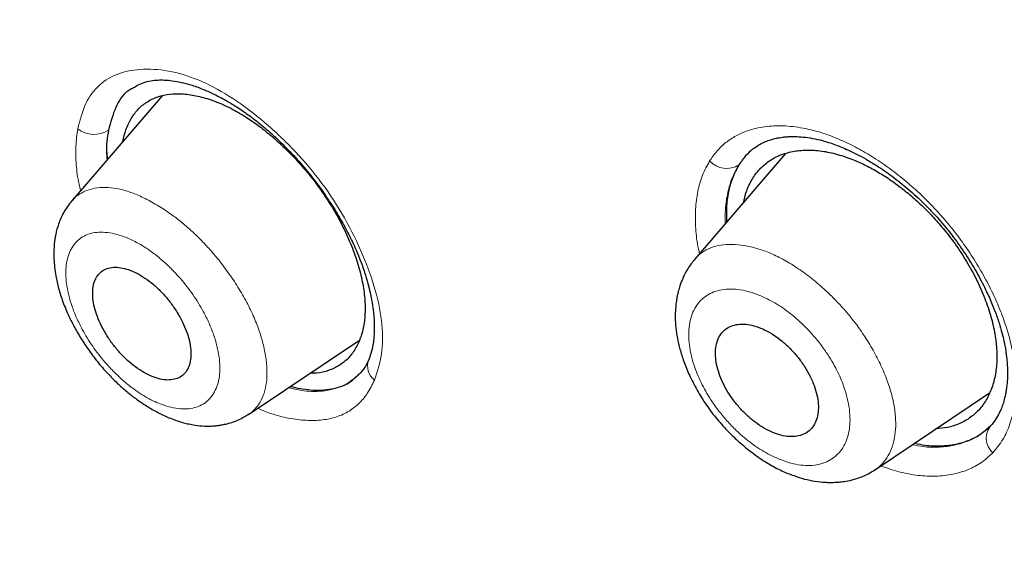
# Model space of a CAD drawing. Header units: millimetres. Extents: x 8 to 846, y 12 to 2113.
# Tile 179 of 256: x 709.7 to 723.18, y 715.25 to 722.58. Entities that reach past the tile are written whole.
import ezdxf

# ---------------------------------------------------------------- set-up
doc = ezdxf.new("R2010")
doc.units = ezdxf.units.MM

msp = doc.modelspace()

# ---------------------------------------------------------------- linework, layer by layer
at = {"color": 7, "linetype": 'Continuous', "lineweight": 30}
for p, q in [((711.646, 721.541), (710.412, 720.11)), ((720.186, 720.751), (718.937, 719.302)), ((710.41, 720.103), (710.413, 720.109)), ((718.939, 719.3), (718.943, 719.306)), ((712.831, 717.18), (714.348, 718.199)), ((721.415, 716.426), (722.977, 717.475)), ((712.835, 717.186), (712.829, 717.183)), ((722.969, 716.997), (722.927, 716.964))]:
    msp.add_line(p, q, dxfattribs=at)
at = {"color": 8, "linetype": 'Continuous', "lineweight": 0}
for centre, radius, start, end in [((710.714, 721.372), 0.359, 231.5297, 303.4068), ((719.377, 720.861), 0.313, 222.2778, 302.9619), ((714.709, 717.844), 0.248, 160.1486, 231.5074), ((723.199, 716.855), 0.266, 137.0852, 228.5065)]:
    msp.add_arc(centre, radius, start, end, dxfattribs=at)
at = {"color": 7, "linetype": 'Continuous', "lineweight": 30}
for points, knots in [([(767.721, 673.325), (767.761, 673.361), (767.837, 673.429), (767.938, 673.522), (768.021, 673.601), (768.09, 673.668), (768.151, 673.728), (768.207, 673.785), (768.263, 673.842), (768.32, 673.901), (768.378, 673.963), (768.43, 674.019), (768.479, 674.072), (768.53, 674.13), (768.591, 674.199), (768.656, 674.274), (768.722, 674.352), (768.784, 674.427), (768.842, 674.498), (768.89, 674.558), (768.93, 674.609), (768.968, 674.657), (769.011, 674.714), (769.06, 674.779), (769.111, 674.848), (769.158, 674.912), (769.197, 674.966), (769.232, 675.015), (769.266, 675.065), (769.304, 675.119), (769.351, 675.188), (769.403, 675.266), (769.456, 675.347), (769.503, 675.419), (769.547, 675.49), (769.597, 675.57), (769.649, 675.655), (769.697, 675.736), (769.738, 675.805), (769.773, 675.867), (769.808, 675.929), (769.847, 675.997), (769.889, 676.074), (769.932, 676.154), (769.972, 676.229), (770.008, 676.298), (770.044, 676.368), (770.085, 676.45), (770.131, 676.543), (770.178, 676.638), (770.219, 676.726), (770.255, 676.803), (770.29, 676.88), (770.328, 676.964), (770.368, 677.055), (770.407, 677.146), (770.443, 677.231), (770.489, 677.344), (770.549, 677.493), (770.61, 677.651), (770.659, 677.784), (770.697, 677.89), (770.737, 678.004), (770.782, 678.133), (770.828, 678.273), (770.871, 678.41), (770.91, 678.534), (770.943, 678.643), (770.973, 678.749), (771.005, 678.86), (771.038, 678.979), (771.07, 679.097), (771.098, 679.207), (771.124, 679.31), (771.149, 679.41), (771.188, 679.573), (771.237, 679.792), (771.294, 680.062), (771.344, 680.322), (771.391, 680.589), (771.432, 680.841), (771.467, 681.074), (771.495, 681.284), (771.524, 681.507), (771.55, 681.739), (771.573, 681.968), (771.593, 682.191), (771.61, 682.4), (771.624, 682.598), (771.635, 682.775), (771.644, 682.941), (771.651, 683.095), (771.657, 683.247), (771.662, 683.409), (771.667, 683.611), (771.671, 683.853), (771.673, 684.127), (771.671, 684.403), (771.666, 684.675), (771.66, 684.914), (771.652, 685.122), (771.645, 685.29), (771.637, 685.445), (771.629, 685.583), (771.622, 685.712), (771.614, 685.834), (771.605, 685.956), (771.597, 686.079), (771.586, 686.212), (771.574, 686.36), (771.559, 686.526), (771.542, 686.707), (771.521, 686.917), (771.497, 687.143), (771.47, 687.378), (771.442, 687.604), (771.416, 687.804), (771.392, 687.978), (771.371, 688.125), (771.349, 688.273), (771.327, 688.421), (771.304, 688.569), (771.28, 688.713), (771.258, 688.847), (771.238, 688.966), (771.22, 689.07), (771.202, 689.173), (771.182, 689.286), (771.158, 689.418), (771.13, 689.567), (771.088, 689.788), (771.03, 690.081), (770.954, 690.449), (770.887, 690.751), (770.837, 690.972), (770.808, 691.098), (770.783, 691.205), (770.763, 691.291), (770.747, 691.359), (770.732, 691.419), (770.717, 691.484), (770.696, 691.568), (770.67, 691.674), (770.639, 691.8), (770.604, 691.939), (770.552, 692.142), (770.485, 692.396), (770.415, 692.657), (770.358, 692.862), (770.316, 693.012), (770.278, 693.146), (770.245, 693.262), (770.217, 693.359), (770.188, 693.457), (770.155, 693.57), (770.113, 693.712), (770.062, 693.88), (770.003, 694.074), (769.912, 694.366), (769.79, 694.75), (769.661, 695.141), (769.555, 695.456), (769.473, 695.695), (769.39, 695.935), (769.305, 696.174), (769.228, 696.389), (769.162, 696.571), (769.11, 696.715), (769.066, 696.835), (769.03, 696.932), (768.998, 697.017), (768.965, 697.105), (768.924, 697.215), (768.873, 697.349), (768.814, 697.504), (768.748, 697.677), (768.671, 697.876), (768.582, 698.103), (768.48, 698.361), (768.368, 698.64), (768.245, 698.94), (768.113, 699.261), (767.947, 699.657), (767.751, 700.116), (767.528, 700.627), (767.303, 701.134), (767.076, 701.636), (766.847, 702.13), (766.624, 702.606), (766.404, 703.066), (766.182, 703.525), (765.95, 703.997), (765.702, 704.494), (765.437, 705.017), (765.155, 705.565), (764.901, 706.052), (764.679, 706.469), (764.496, 706.812), (764.31, 707.157), (764.127, 707.492), (763.955, 707.804), (763.799, 708.087), (763.664, 708.328), (763.55, 708.531), (763.456, 708.698), (763.373, 708.844), (763.302, 708.97), (763.243, 709.073), (763.199, 709.15), (763.169, 709.202), (763.148, 709.24), (763.126, 709.278), (763.1, 709.323), (763.059, 709.394), (763, 709.498), (762.917, 709.641), (762.819, 709.81), (762.705, 710.006), (762.569, 710.238), (762.409, 710.51), (762.224, 710.824), (762.016, 711.171), (761.787, 711.552), (761.535, 711.966), (761.26, 712.415), (760.96, 712.897), (760.645, 713.4), (760.315, 713.921), (759.97, 714.457), (759.61, 715.012), (759.241, 715.574), (758.869, 716.134), (758.494, 716.692), (758.013, 717.399), (757.423, 718.253), (756.719, 719.251), (755.993, 720.262), (755.244, 721.283), (754.472, 722.315), (753.696, 723.332), (752.917, 724.334), (752.065, 725.409), (751.139, 726.553), (750.139, 727.762), (749.138, 728.944), (748.138, 730.099), (747.146, 731.221), (746.165, 732.309), (745.194, 733.363), (744.229, 734.391), (743.227, 735.438), (742.187, 736.505), (741.106, 737.59), (740.03, 738.648), (738.96, 739.679), (737.903, 740.678), (736.86, 741.644), (735.831, 742.578), (734.812, 743.486), (733.796, 744.374), (732.783, 745.242), (731.776, 746.089), (730.781, 746.909), (729.799, 747.704), (728.824, 748.477), (727.845, 749.239), (726.877, 749.977), (725.917, 750.695), (724.965, 751.392), (724.218, 751.928), (723.678, 752.31), (723.35, 752.541), (723.019, 752.771), (722.688, 753), (722.355, 753.229), (722.026, 753.453), (721.725, 753.657), (721.461, 753.834), (721.238, 753.982), (721.043, 754.112), (720.876, 754.223), (720.736, 754.315), (720.624, 754.389), (720.539, 754.444), (720.473, 754.487), (720.406, 754.531), (720.317, 754.589), (720.199, 754.665), (720.057, 754.758), (719.874, 754.876), (719.646, 755.022), (719.369, 755.199), (719.062, 755.393), (718.726, 755.604), (718.362, 755.83), (717.968, 756.073), (717.556, 756.324), (717.102, 756.597), (716.626, 756.879), (716.134, 757.167), (715.66, 757.439), (715.205, 757.697), (714.772, 757.94), (714.37, 758.161), (714, 758.363), (713.677, 758.537), (713.399, 758.685), (713.158, 758.812), (712.928, 758.933), (712.699, 759.051), (712.468, 759.171), (712.123, 759.346), (711.66, 759.579), (711.227, 759.792), (710.931, 759.935), (710.785, 760.005), (710.653, 760.068), (710.542, 760.121), (710.452, 760.164), (710.384, 760.196), (710.326, 760.223), (710.264, 760.252), (710.18, 760.292), (710.069, 760.344), (709.93, 760.408), (709.765, 760.484), (709.577, 760.57), (709.374, 760.661), (709.168, 760.754), (708.75, 760.939), (708.13, 761.207), (707.32, 761.543), (706.572, 761.839), (705.88, 762.101), (705.397, 762.277), (705.077, 762.39), (704.925, 762.443), (704.789, 762.49), (704.673, 762.53), (704.576, 762.562), (704.508, 762.585), (704.461, 762.601), (704.425, 762.613), (704.377, 762.629), (704.311, 762.651), (704.228, 762.678), (704.132, 762.71), (703.969, 762.763), (703.754, 762.832), (703.502, 762.91), (703.278, 762.979), (703.079, 763.039), (702.897, 763.092), (702.74, 763.138), (702.609, 763.175), (702.503, 763.205), (702.418, 763.229), (702.355, 763.247), (702.304, 763.261), (702.25, 763.276), (702.177, 763.295), (702.084, 763.32), (701.942, 763.358), (701.764, 763.405), (701.561, 763.457), (701.378, 763.503), (701.211, 763.543), (701.057, 763.58), (700.912, 763.614), (700.767, 763.647), (700.612, 763.682), (700.438, 763.721), (700.228, 763.765), (699.994, 763.813), (699.747, 763.862), (699.516, 763.906), (699.302, 763.944), (699.106, 763.978), (698.924, 764.008), (698.744, 764.037), (698.555, 764.066), (698.352, 764.096), (698.13, 764.126), (697.892, 764.157), (697.64, 764.187), (697.39, 764.214), (697.148, 764.237), (696.922, 764.257), (696.712, 764.274), (696.515, 764.288), (696.324, 764.299), (696.128, 764.31), (695.943, 764.318), (695.772, 764.324), (695.619, 764.328), (695.465, 764.331), (695.317, 764.333), (695.184, 764.334), (695.073, 764.334), (694.97, 764.333), (694.857, 764.332), (694.718, 764.33), (694.563, 764.326), (694.404, 764.321), (694.252, 764.315), (694.096, 764.307), (693.937, 764.298), (693.778, 764.287), (693.629, 764.276), (693.493, 764.264), (693.366, 764.253), (693.247, 764.241), (693.128, 764.228), (693.005, 764.214), (692.873, 764.198), (692.734, 764.18), (692.601, 764.161), (692.483, 764.144), (692.373, 764.127), (692.259, 764.108), (692.124, 764.085), (691.977, 764.059), (691.824, 764.03), (691.67, 763.999), (691.527, 763.968), (691.395, 763.939), (691.284, 763.913), (691.183, 763.889), (691.098, 763.868), (691.016, 763.847), (690.922, 763.822), (690.809, 763.792), (690.687, 763.758), (690.566, 763.723), (690.45, 763.688), (690.334, 763.653), (690.2, 763.61), (690.046, 763.559), (689.873, 763.498), (689.694, 763.433), (689.513, 763.364), (689.333, 763.292), (689.144, 763.213), (688.959, 763.132), (688.771, 763.045), (688.586, 762.956), (688.429, 762.877), (688.305, 762.813), (688.221, 762.768), (688.138, 762.723), (688.049, 762.674), (687.95, 762.618), (687.849, 762.559), (687.756, 762.504), (687.671, 762.452), (687.585, 762.399), (687.493, 762.341), (687.397, 762.28), (687.304, 762.218), (687.214, 762.158), (687.133, 762.102), (687.056, 762.048), (686.981, 761.994), (686.898, 761.934), (686.81, 761.869), (686.723, 761.804), (686.643, 761.741), (686.569, 761.683), (686.501, 761.629), (686.431, 761.572), (686.352, 761.507), (686.255, 761.425), (686.14, 761.326), (686.058, 761.252), (686.014, 761.212)], [0, 0, 0, 0, 0.001901, 0.00355, 0.004948, 0.006151, 0.007223, 0.008164, 0.009042, 0.010057, 0.011166, 0.012109, 0.012845, 0.013783, 0.014904, 0.016169, 0.017404, 0.018587, 0.019696, 0.020713, 0.021338, 0.022061, 0.02292, 0.023914, 0.025006, 0.025976, 0.026751, 0.027417, 0.028132, 0.028919, 0.029779, 0.031122, 0.032288, 0.03325, 0.034166, 0.035283, 0.036599, 0.037692, 0.038636, 0.039432, 0.040215, 0.041146, 0.042205, 0.043331, 0.044325, 0.045174, 0.046061, 0.04711, 0.048363, 0.049683, 0.050808, 0.05173, 0.052651, 0.053721, 0.054926, 0.056082, 0.057133, 0.05808, 0.060279, 0.062627, 0.063844, 0.065071, 0.066425, 0.067952, 0.069654, 0.071339, 0.072743, 0.073985, 0.075112, 0.076389, 0.077803, 0.079158, 0.080388, 0.081509, 0.082617, 0.083732, 0.086923, 0.08986, 0.092546, 0.095304, 0.0984, 0.100501, 0.102575, 0.104913, 0.107397, 0.109701, 0.111872, 0.114129, 0.115974, 0.117764, 0.119391, 0.120855, 0.122289, 0.123863, 0.125568, 0.128129, 0.130821, 0.133449, 0.13597, 0.138499, 0.140169, 0.141767, 0.143191, 0.144441, 0.145569, 0.146745, 0.147804, 0.148909, 0.150096, 0.151436, 0.152931, 0.154582, 0.156329, 0.158574, 0.160614, 0.162583, 0.164582, 0.165869, 0.167166, 0.168459, 0.169745, 0.171026, 0.172301, 0.173488, 0.174498, 0.175365, 0.176178, 0.177148, 0.178277, 0.179567, 0.180974, 0.183917, 0.187026, 0.190299, 0.191514, 0.192564, 0.193449, 0.194168, 0.194722, 0.195143, 0.195652, 0.196345, 0.19722, 0.198278, 0.199478, 0.200657, 0.203287, 0.205707, 0.207049, 0.208289, 0.209376, 0.210308, 0.211086, 0.211744, 0.212676, 0.213817, 0.215167, 0.216725, 0.218492, 0.222195, 0.225894, 0.227775, 0.229655, 0.231534, 0.233411, 0.235265, 0.236557, 0.237668, 0.238599, 0.239349, 0.239919, 0.240568, 0.241406, 0.242465, 0.243675, 0.245002, 0.246447, 0.248262, 0.250233, 0.252362, 0.254647, 0.257089, 0.259658, 0.263623, 0.267454, 0.271149, 0.27496, 0.278616, 0.282118, 0.285466, 0.28874, 0.292173, 0.295779, 0.299559, 0.303512, 0.307639, 0.310031, 0.312477, 0.314979, 0.317408, 0.319625, 0.321629, 0.323421, 0.324749, 0.32593, 0.326964, 0.327851, 0.328591, 0.329147, 0.329481, 0.329693, 0.329952, 0.33027, 0.330646, 0.331464, 0.332469, 0.33366, 0.335037, 0.336601, 0.338567, 0.340766, 0.343197, 0.34586, 0.348756, 0.351884, 0.355244, 0.358836, 0.362368, 0.366099, 0.369995, 0.373892, 0.377768, 0.381621, 0.385454, 0.392424, 0.399322, 0.406147, 0.41338, 0.42053, 0.427596, 0.43458, 0.44148, 0.450142, 0.45867, 0.467063, 0.475322, 0.483446, 0.491292, 0.499008, 0.506594, 0.514048, 0.522413, 0.530671, 0.538824, 0.546873, 0.554817, 0.562517, 0.570116, 0.577616, 0.585015, 0.592462, 0.599805, 0.607042, 0.614175, 0.621205, 0.628279, 0.635474, 0.642283, 0.649197, 0.656215, 0.658602, 0.661002, 0.663413, 0.665836, 0.668271, 0.670718, 0.673062, 0.674898, 0.676533, 0.677966, 0.679197, 0.680226, 0.681054, 0.68168, 0.682108, 0.68251, 0.683163, 0.684057, 0.685115, 0.686317, 0.688112, 0.690157, 0.692451, 0.694919, 0.697624, 0.700564, 0.70372, 0.706834, 0.710735, 0.714435, 0.717934, 0.721459, 0.724752, 0.727813, 0.730642, 0.733239, 0.735227, 0.737053, 0.73879, 0.740554, 0.742346, 0.744167, 0.748572, 0.753136, 0.754341, 0.755534, 0.75658, 0.757457, 0.758167, 0.7587, 0.759076, 0.759528, 0.760185, 0.761068, 0.762164, 0.763475, 0.765, 0.766658, 0.76831, 0.769952, 0.776689, 0.783259, 0.789698, 0.795072, 0.800417, 0.801811, 0.803117, 0.804261, 0.805243, 0.806062, 0.806719, 0.806976, 0.807242, 0.807647, 0.808201, 0.808903, 0.809753, 0.810663, 0.813052, 0.815278, 0.817126, 0.818844, 0.82043, 0.821839, 0.822935, 0.823856, 0.824604, 0.825177, 0.825489, 0.825954, 0.826592, 0.827404, 0.828388, 0.830332, 0.832123, 0.833751, 0.835217, 0.836578, 0.837863, 0.839098, 0.840478, 0.842042, 0.843793, 0.846163, 0.848415, 0.850548, 0.852507, 0.854314, 0.855965, 0.857558, 0.859318, 0.861239, 0.863257, 0.865582, 0.867972, 0.8704, 0.872751, 0.874907, 0.876937, 0.878842, 0.880635, 0.882509, 0.884607, 0.886069, 0.887582, 0.889145, 0.890676, 0.892009, 0.893136, 0.894006, 0.895127, 0.896543, 0.898214, 0.899854, 0.901402, 0.902853, 0.904674, 0.906296, 0.907806, 0.909298, 0.91055, 0.911793, 0.913044, 0.914307, 0.915689, 0.91724, 0.91873, 0.919979, 0.921037, 0.922251, 0.923671, 0.925431, 0.927044, 0.928662, 0.930501, 0.931771, 0.933066, 0.934196, 0.93515, 0.935928, 0.936977, 0.938296, 0.939766, 0.941132, 0.942443, 0.943745, 0.945135, 0.947092, 0.949109, 0.951216, 0.953397, 0.955575, 0.957685, 0.96025, 0.962338, 0.964645, 0.967129, 0.968272, 0.969331, 0.970343, 0.971467, 0.972774, 0.974172, 0.9754, 0.976447, 0.977565, 0.978817, 0.980144, 0.981415, 0.982629, 0.983805, 0.984788, 0.9858, 0.986958, 0.988266, 0.989553, 0.990627, 0.991597, 0.992567, 0.993619, 0.994817, 0.996278, 0.998006, 1, 1, 1, 1]), ([(672.774, 730.498), (672.697, 730.844), (672.516, 731.651), (672.295, 732.877), (672.104, 734.183), (671.969, 735.451), (671.892, 736.658), (671.868, 737.802), (671.894, 738.883), (671.97, 739.925), (672.096, 740.928), (672.275, 741.905), (672.509, 742.853), (672.802, 743.766), (673.15, 744.629), (673.553, 745.441), (674.011, 746.202), (674.513, 746.897), (675.053, 747.526), (675.629, 748.092), (676.25, 748.607), (676.917, 749.07), (677.639, 749.488), (678.42, 749.857), (679.261, 750.172), (680.148, 750.428), (681.083, 750.624), (682.065, 750.761), (683.07, 750.836), (684.092, 750.853), (685.128, 750.815), (686.198, 750.723), (687.302, 750.577), (688.458, 750.373), (689.666, 750.107), (690.926, 749.777), (692.221, 749.386), (693.549, 748.935), (694.909, 748.423), (696.268, 747.866), (697.62, 747.268), (698.959, 746.634), (700.313, 745.952), (701.681, 745.223), (703.094, 744.428), (704.55, 743.567), (706.048, 742.636), (707.557, 741.654), (709.076, 740.622), (710.603, 739.542), (712.103, 738.438), (713.573, 737.317), (715.009, 736.185), (716.44, 735.019), (717.865, 733.819), (719.319, 732.556), (720.799, 731.229), (722.301, 729.839), (723.789, 728.417), (725.264, 726.963), (726.726, 725.479), (728.143, 723.996), (729.513, 722.52), (730.832, 721.058), (732.128, 719.581), (733.399, 718.09), (734.674, 716.55), (735.949, 714.963), (737.221, 713.33), (738.459, 711.688), (739.664, 710.037), (740.838, 708.375), (741.956, 706.739), (743.017, 705.132), (744.019, 703.561), (744.982, 701.996), (745.907, 700.435), (746.811, 698.851), (747.689, 697.245), (748.536, 695.622), (749.337, 694.012), (750.091, 692.415), (750.799, 690.828), (751.447, 689.286), (752.037, 687.791), (752.568, 686.349), (753.05, 684.933), (753.487, 683.54), (753.738, 682.633), (753.863, 682.18)], [0, 0, 0, 0, 0.008873, 0.020679, 0.032492, 0.044329, 0.056196, 0.067367, 0.078527, 0.089693, 0.100878, 0.112097, 0.123866, 0.135632, 0.147411, 0.15922, 0.171075, 0.182968, 0.194159, 0.205335, 0.21651, 0.227697, 0.238908, 0.250662, 0.262423, 0.274204, 0.286022, 0.297892, 0.309776, 0.320948, 0.332108, 0.343269, 0.354442, 0.365641, 0.37739, 0.389157, 0.400957, 0.412804, 0.424713, 0.436642, 0.447833, 0.458988, 0.470119, 0.481238, 0.492359, 0.504221, 0.516068, 0.527916, 0.539778, 0.551671, 0.563569, 0.574734, 0.585862, 0.596964, 0.608054, 0.619142, 0.631031, 0.642892, 0.654742, 0.666596, 0.678467, 0.690375, 0.701567, 0.712717, 0.723838, 0.734943, 0.746043, 0.757899, 0.769729, 0.78155, 0.793378, 0.805228, 0.817142, 0.828356, 0.839535, 0.850691, 0.86184, 0.872996, 0.884798, 0.896581, 0.908362, 0.92016, 0.93199, 0.943921, 0.955167, 0.966383, 0.977584, 0.988784, 1, 1, 1, 1]), ([(703.676, 747.039), (704.284, 746.681), (705.501, 745.966), (707.349, 744.799), (709.209, 743.565), (711.079, 742.261), (712.956, 740.89), (714.835, 739.456), (716.818, 737.877), (718.902, 736.143), (721.078, 734.247), (723.237, 732.279), (725.375, 730.245), (727.485, 728.15), (729.463, 726.103), (731.31, 724.117), (733.03, 722.202), (734.714, 720.258), (736.362, 718.287), (737.967, 716.294), (739.529, 714.283), (741.044, 712.256), (742.51, 710.219), (743.924, 708.175), (745.283, 706.127), (746.586, 704.08), (747.828, 702.037), (749.009, 700.002), (750.186, 697.867), (751.345, 695.638), (752.468, 693.326), (753.495, 691.046), (754.424, 688.806), (755.251, 686.609), (755.942, 684.565), (756.509, 682.671), (756.967, 680.92), (757.345, 679.218), (757.643, 677.566), (757.861, 675.968), (757.999, 674.427), (758.055, 672.944), (758.032, 671.524), (757.927, 670.169), (757.74, 668.882), (757.473, 667.666), (757.124, 666.522), (756.696, 665.454), (756.161, 664.406), (755.505, 663.397), (754.713, 662.446), (753.82, 661.606), (752.825, 660.881), (751.738, 660.265), (750.934, 659.955), (750.532, 659.799)], [0, 0, 0, 0, 0.017859, 0.035717, 0.053574, 0.07143, 0.089287, 0.107143, 0.125, 0.145832, 0.166666, 0.1875, 0.208333, 0.229166, 0.249999, 0.267856, 0.285713, 0.303571, 0.321429, 0.339287, 0.357144, 0.375001, 0.392858, 0.410715, 0.428572, 0.446429, 0.464286, 0.482143, 0.500002, 0.520835, 0.541668, 0.562501, 0.583334, 0.604167, 0.624999, 0.642856, 0.660713, 0.678571, 0.696428, 0.714286, 0.732144, 0.750003, 0.76786, 0.785718, 0.803575, 0.821433, 0.839289, 0.857146, 0.875003, 0.895835, 0.916668, 0.9375, 0.958333, 0.979167, 1, 1, 1, 1]), ([(730.894, 662.842), (731.138, 662.737), (731.783, 662.458), (732.777, 662.067), (733.878, 661.66), (734.927, 661.303), (735.958, 660.984), (736.97, 660.7), (737.964, 660.454), (738.971, 660.237), (739.987, 660.055), (741.006, 659.913), (741.995, 659.817), (742.954, 659.767), (743.884, 659.761), (744.786, 659.801), (745.634, 659.884), (746.429, 660.005), (747.173, 660.161), (747.887, 660.354), (748.573, 660.585), (749.23, 660.853), (749.877, 661.167), (750.508, 661.531), (751.12, 661.948), (751.694, 662.408), (752.232, 662.91), (752.732, 663.455), (753.196, 664.044), (753.611, 664.658), (753.979, 665.291), (754.302, 665.938), (754.59, 666.616), (754.843, 667.325), (755.061, 668.065), (755.251, 668.859), (755.407, 669.709), (755.526, 670.617), (755.604, 671.559), (755.641, 672.536), (755.636, 673.547), (755.59, 674.594), (755.507, 675.644), (755.388, 676.691), (755.239, 677.729), (755.055, 678.788), (754.836, 679.868), (754.584, 680.969), (754.288, 682.123), (753.947, 683.331), (753.557, 684.594), (753.126, 685.878), (752.656, 687.185), (752.146, 688.514), (751.596, 689.863), (751.026, 691.19), (750.44, 692.49), (749.844, 693.759), (749.218, 695.034), (748.564, 696.317), (747.881, 697.607), (747.179, 698.884), (746.462, 700.147), (745.73, 701.396), (744.973, 702.649), (744.191, 703.905), (743.384, 705.166), (742.552, 706.431), (741.699, 707.696), (740.812, 708.976), (739.895, 710.268), (738.944, 711.574), (737.973, 712.872), (736.982, 714.165), (735.971, 715.45), (734.957, 716.709), (733.94, 717.941), (732.924, 719.144), (731.891, 720.339), (730.843, 721.525), (729.777, 722.702), (728.696, 723.87), (727.604, 725.024), (726.488, 726.179), (725.349, 727.329), (724.186, 728.477), (723.016, 729.605), (721.837, 730.713), (720.651, 731.801), (719.478, 732.85), (718.317, 733.861), (717.172, 734.835), (716.023, 735.788), (714.869, 736.72), (713.712, 737.63), (712.55, 738.519), (711.388, 739.385), (710.212, 740.237), (709.023, 741.073), (707.824, 741.889), (706.631, 742.675), (705.445, 743.428), (704.266, 744.152), (703.486, 744.607), (703.096, 744.835)], [0, 0, 0, 0, 0.006406, 0.017005, 0.026687, 0.036352, 0.04601, 0.055667, 0.065331, 0.075008, 0.085647, 0.096251, 0.106831, 0.117396, 0.127957, 0.138522, 0.149139, 0.158862, 0.168566, 0.178258, 0.187946, 0.197638, 0.207341, 0.21789, 0.228425, 0.238957, 0.249495, 0.26005, 0.270632, 0.281302, 0.291065, 0.300793, 0.310497, 0.320183, 0.329861, 0.33954, 0.350062, 0.360574, 0.371087, 0.381612, 0.392162, 0.402747, 0.413402, 0.423147, 0.432863, 0.442558, 0.452242, 0.461923, 0.471612, 0.482137, 0.492659, 0.503191, 0.513744, 0.524331, 0.534962, 0.545606, 0.555323, 0.565009, 0.574675, 0.584328, 0.593979, 0.603635, 0.612864, 0.622092, 0.631327, 0.640577, 0.649849, 0.65915, 0.668487, 0.677761, 0.687438, 0.697096, 0.706743, 0.716387, 0.726036, 0.735697, 0.744917, 0.754144, 0.763385, 0.772645, 0.781933, 0.791254, 0.800616, 0.809894, 0.819574, 0.829237, 0.838892, 0.848545, 0.858204, 0.867876, 0.877087, 0.886302, 0.895528, 0.904772, 0.914041, 0.92334, 0.932677, 0.941978, 0.951684, 0.961366, 0.971031, 0.980686, 0.99034, 1, 1, 1, 1]), ([(711.234, 721.64), (711.215, 721.63), (711.115, 721.575), (710.997, 721.388), (710.941, 721.179), (710.912, 721.072)], [0, 0, 0, 0, 0.1039682, 0.5409078, 1, 1, 1, 1]), ([(711.235, 721.639), (711.255, 721.653), (711.295, 721.682), (711.382, 721.722), (711.487, 721.749), (711.585, 721.76), (711.681, 721.76), (711.787, 721.75), (711.907, 721.728), (712.045, 721.692), (712.191, 721.64), (712.351, 721.57), (712.506, 721.489), (712.666, 721.393), (712.83, 721.281), (713.01, 721.142), (713.203, 720.974), (713.401, 720.778), (713.592, 720.564), (713.767, 720.344), (713.923, 720.124), (714.06, 719.907), (714.177, 719.697), (714.276, 719.496), (714.356, 719.306), (714.418, 719.132), (714.463, 718.98), (714.493, 718.856), (714.511, 718.771), (714.522, 718.709), (714.531, 718.653), (714.541, 718.575), (714.549, 718.483), (714.553, 718.381), (714.551, 718.274), (714.54, 718.16), (714.517, 718.04), (714.49, 717.967), (714.476, 717.928)], [0, 0, 0, 0, 0.0327814, 0.0646706, 0.0949507, 0.1215439, 0.1450742, 0.1701116, 0.1974975, 0.2246532, 0.256834, 0.2849446, 0.3162478, 0.3432387, 0.3732603, 0.4063579, 0.4425391, 0.4816387, 0.52116, 0.559171, 0.5956664, 0.6306398, 0.6640946, 0.696049, 0.7265226, 0.7554046, 0.7807658, 0.8017909, 0.8184872, 0.8252479, 0.8347149, 0.8494329, 0.869361, 0.8890177, 0.9119382, 0.9380883, 0.9674425, 1, 1, 1, 1]), ([(711.109, 720.918), (711.121, 720.973), (711.147, 721.089), (711.22, 721.237), (711.318, 721.367), (711.441, 721.466), (711.585, 721.534), (711.75, 721.57), (711.934, 721.573), (712.132, 721.543), (712.341, 721.482), (712.557, 721.39), (712.758, 721.278), (712.94, 721.154), (713.103, 721.028), (713.263, 720.889), (713.434, 720.721), (713.615, 720.522), (713.796, 720.29), (713.959, 720.048), (714.1, 719.8), (714.218, 719.548), (714.312, 719.298), (714.38, 719.054), (714.42, 718.822), (714.431, 718.605), (714.414, 718.406), (714.368, 718.228), (714.295, 718.073), (714.197, 717.944), (714.074, 717.845), (713.929, 717.778), (713.794, 717.744), (713.703, 717.745), (713.673, 717.745)], [0, 0, 0, 0, 0.029675, 0.062861, 0.09608, 0.128792, 0.161552, 0.194286, 0.226997, 0.260257, 0.293126, 0.326141, 0.358928, 0.383411, 0.408278, 0.432977, 0.457648, 0.490594, 0.523622, 0.55637, 0.589127, 0.621854, 0.655122, 0.688285, 0.72101, 0.753854, 0.786558, 0.819282, 0.85258, 0.885756, 0.918466, 0.951267, 0.983984, 1, 1, 1, 1]), ([(710.912, 721.072), (710.895, 720.969), (710.874, 720.845), (710.893, 720.697), (710.896, 720.671)], [0, 0, 0, 0, 0.825084, 1, 1, 1, 1]), ([(719.735, 720.811), (719.757, 720.828), (719.799, 720.86), (719.865, 720.896), (719.93, 720.924), (719.992, 720.945), (720.048, 720.96), (720.098, 720.969), (720.142, 720.976), (720.188, 720.981), (720.237, 720.984), (720.305, 720.986), (720.399, 720.982), (720.522, 720.967), (720.649, 720.941), (720.766, 720.908), (720.864, 720.874), (720.955, 720.838), (721.051, 720.797), (721.164, 720.742), (721.295, 720.671), (721.458, 720.573), (721.651, 720.439), (721.867, 720.268), (722.081, 720.072), (722.282, 719.859), (722.467, 719.634), (722.635, 719.401), (722.784, 719.162), (722.904, 718.938), (722.998, 718.735), (723.068, 718.559), (723.12, 718.404), (723.157, 718.272), (723.18, 718.169), (723.195, 718.091), (723.205, 718.026), (723.214, 717.956), (723.222, 717.87), (723.226, 717.768), (723.224, 717.671), (723.218, 717.588), (723.209, 717.522), (723.199, 717.46), (723.185, 717.401), (723.167, 717.334), (723.14, 717.258), (723.1, 717.173), (723.045, 717.081), (722.996, 717.026), (722.969, 716.997)], [0, 0, 0, 0, 0.023637, 0.044429, 0.062359, 0.081175, 0.095187, 0.105226, 0.115157, 0.125454, 0.136121, 0.147213, 0.169402, 0.193551, 0.218472, 0.239401, 0.255813, 0.269285, 0.285065, 0.303569, 0.324805, 0.34878, 0.382593, 0.419569, 0.456509, 0.493196, 0.529575, 0.56569, 0.60154, 0.637089, 0.665286, 0.692045, 0.715475, 0.735574, 0.752384, 0.763902, 0.773224, 0.784197, 0.799063, 0.817811, 0.838521, 0.852983, 0.866472, 0.87899, 0.892026, 0.906315, 0.924288, 0.945916, 0.971165, 1, 1, 1, 1]), ([(719.739, 720.817), (719.704, 720.786), (719.631, 720.722), (719.576, 720.64), (719.547, 720.598)], [0, 0, 0, 0, 0.484715, 1, 1, 1, 1]), ([(719.612, 720.085), (719.621, 720.127), (719.644, 720.233), (719.711, 720.38), (719.81, 720.524), (719.936, 720.639), (720.085, 720.725), (720.255, 720.78), (720.446, 720.803), (720.651, 720.794), (720.868, 720.755), (721.019, 720.701), (721.094, 720.675)], [0, 0, 0, 0, 0.066641, 0.171359, 0.274402, 0.377475, 0.481067, 0.584084, 0.688241, 0.79344, 0.896755, 1, 1, 1, 1]), ([(719.547, 720.598), (719.516, 720.541), (719.455, 720.429), (719.399, 720.229), (719.37, 720.025), (719.375, 719.879), (719.377, 719.813)], [0, 0, 0, 0, 0.262361, 0.522318, 0.78375, 1, 1, 1, 1]), ([(721.094, 720.675), (721.151, 720.651), (721.265, 720.603), (721.438, 720.509), (721.61, 720.401), (721.78, 720.277), (721.946, 720.14), (722.105, 719.991), (722.256, 719.831), (722.414, 719.643), (722.572, 719.426), (722.724, 719.179), (722.851, 718.927), (722.953, 718.675), (723.026, 718.428), (723.07, 718.19), (723.084, 717.965), (723.068, 717.755), (723.022, 717.565), (722.949, 717.396), (722.849, 717.253), (722.723, 717.137), (722.574, 717.052), (722.415, 716.998), (722.298, 716.988), (722.245, 716.983)], [0, 0, 0, 0, 0.035948, 0.072091, 0.108199, 0.144066, 0.180445, 0.216344, 0.252135, 0.288192, 0.336002, 0.383763, 0.43234, 0.480655, 0.528412, 0.576443, 0.624076, 0.671842, 0.720551, 0.768471, 0.816773, 0.864546, 0.912508, 0.960246, 1, 1, 1, 1]), ([(710.409, 720.105), (710.369, 720.053), (710.294, 719.953), (710.226, 719.792), (710.188, 719.652), (710.169, 719.525), (710.162, 719.413), (710.163, 719.306), (710.172, 719.195), (710.191, 719.061), (710.227, 718.902), (710.286, 718.717), (710.361, 718.537), (710.449, 718.364), (710.546, 718.199), (710.661, 718.029), (710.79, 717.862), (710.927, 717.71), (711.061, 717.579), (711.188, 717.471), (711.317, 717.372), (711.455, 717.281), (711.605, 717.196), (711.739, 717.135), (711.85, 717.094), (711.933, 717.068), (712.015, 717.048), (712.112, 717.031), (712.21, 717.021), (712.3, 717.021), (712.364, 717.024), (712.418, 717.03), (712.474, 717.039), (712.543, 717.054), (712.63, 717.08), (712.732, 717.122), (712.799, 717.164), (712.836, 717.186)], [0, 0, 0, 0, 0.043343, 0.0826198, 0.1175335, 0.1465058, 0.1696041, 0.1921415, 0.2166265, 0.2427706, 0.2795078, 0.3184381, 0.3599214, 0.3935694, 0.4294725, 0.4676476, 0.5079301, 0.5463796, 0.5814984, 0.6134342, 0.642153, 0.6768262, 0.7118263, 0.7475288, 0.76898, 0.7882334, 0.8048724, 0.8245231, 0.8529322, 0.8707518, 0.8856526, 0.897583, 0.9089195, 0.9247363, 0.94522, 0.9703422, 1, 1, 1, 1]), ([(718.942, 719.306), (718.909, 719.263), (718.848, 719.186), (718.785, 719.065), (718.746, 718.967), (718.724, 718.896), (718.71, 718.842), (718.699, 718.791), (718.688, 718.729), (718.678, 718.643), (718.673, 718.546), (718.675, 718.451), (718.681, 718.374), (718.69, 718.302), (718.707, 718.201), (718.738, 718.069), (718.791, 717.9), (718.868, 717.712), (718.971, 717.511), (719.098, 717.308), (719.245, 717.113), (719.408, 716.934), (719.583, 716.77), (719.766, 716.625), (719.95, 716.503), (720.128, 716.409), (720.292, 716.342), (720.443, 716.295), (720.589, 716.265), (720.703, 716.253), (720.785, 716.25), (720.836, 716.25), (720.884, 716.252), (720.943, 716.257), (721.024, 716.268), (721.118, 716.289), (721.218, 716.322), (721.317, 716.365), (721.381, 716.404), (721.414, 716.425)], [0, 0, 0, 0, 0.037836, 0.068366, 0.091499, 0.107235, 0.116957, 0.128243, 0.14226, 0.158982, 0.18545, 0.204942, 0.219206, 0.234465, 0.251281, 0.282678, 0.318233, 0.357921, 0.401688, 0.446873, 0.491481, 0.535908, 0.580195, 0.624294, 0.667808, 0.70803, 0.744463, 0.777313, 0.807855, 0.840556, 0.853083, 0.86449, 0.874721, 0.885074, 0.902215, 0.927122, 0.948033, 0.972347, 1, 1, 1, 1]), ([(711.909, 718.478), (711.88, 718.529), (711.827, 718.623), (711.73, 718.753), (711.631, 718.865), (711.523, 718.965), (711.411, 719.05), (711.297, 719.118), (711.185, 719.166), (711.078, 719.193), (710.978, 719.199), (710.89, 719.181), (710.815, 719.141), (710.757, 719.081), (710.717, 719.002), (710.695, 718.906), (710.693, 718.797), (710.71, 718.678), (710.745, 718.552), (710.798, 718.423), (710.866, 718.294), (710.948, 718.169), (711.042, 718.051), (711.145, 717.943), (711.254, 717.848), (711.367, 717.77), (711.481, 717.709), (711.592, 717.668), (711.697, 717.649), (711.792, 717.653), (711.876, 717.679), (711.944, 717.726), (711.996, 717.794), (712.029, 717.88), (712.044, 717.981), (712.039, 718.095), (712.014, 718.217), (711.972, 718.346), (711.93, 718.434), (711.909, 718.478)], [0, 0, 0, 0, 0.0320294, 0.058413, 0.0847956, 0.1112898, 0.137784, 0.1645465, 0.19131, 0.218382, 0.2454554, 0.2727378, 0.3000215, 0.3273201, 0.3546193, 0.3817362, 0.4088527, 0.435674, 0.462494, 0.4890339, 0.5155724, 0.5419637, 0.568354, 0.5947936, 0.6212328, 0.6479006, 0.6745691, 0.7015482, 0.7285287, 0.7557628, 0.7829984, 0.8103151, 0.8376326, 0.8648241, 0.8920154, 0.9190068, 0.9459972, 0.9729993, 1, 1, 1, 1]), ([(720.576, 717.578), (720.555, 717.628), (720.517, 717.721), (720.436, 717.854), (720.348, 717.975), (720.248, 718.086), (720.138, 718.186), (720.021, 718.272), (719.901, 718.34), (719.781, 718.388), (719.665, 718.416), (719.556, 718.42), (719.459, 718.401), (719.375, 718.36), (719.308, 718.299), (719.26, 718.219), (719.231, 718.123), (719.222, 718.014), (719.232, 717.896), (719.262, 717.772), (719.31, 717.644), (719.375, 717.517), (719.455, 717.393), (719.549, 717.276), (719.653, 717.168), (719.766, 717.073), (719.884, 716.994), (720.004, 716.933), (720.123, 716.892), (720.237, 716.874), (720.342, 716.878), (720.434, 716.906), (720.512, 716.954), (720.572, 717.023), (720.613, 717.109), (720.635, 717.211), (720.636, 717.325), (720.618, 717.448), (720.59, 717.535), (720.576, 717.578)], [0, 0, 0, 0, 0.031091, 0.057186, 0.08328, 0.109566, 0.135853, 0.162585, 0.189318, 0.216556, 0.243797, 0.271367, 0.29894, 0.326517, 0.354094, 0.381358, 0.408621, 0.4354, 0.462177, 0.488508, 0.514837, 0.540941, 0.567043, 0.593238, 0.619432, 0.646008, 0.672584, 0.699671, 0.726761, 0.754257, 0.781756, 0.809369, 0.836984, 0.864372, 0.891761, 0.918813, 0.945863, 0.972933, 1, 1, 1, 1]), ([(714.476, 717.928), (714.455, 717.885), (714.414, 717.799), (714.35, 717.735), (714.318, 717.703)], [0, 0, 0, 0, 0.503201, 1, 1, 1, 1]), ([(713.403, 717.564), (713.496, 717.544), (713.697, 717.501), (713.969, 717.52), (714.19, 717.588), (714.288, 717.68), (714.326, 717.716)], [0, 0, 0, 0, 0.24729, 0.538906, 0.821331, 1, 1, 1, 1]), ([(721.952, 716.786), (721.999, 716.777), (722.124, 716.751), (722.313, 716.746), (722.519, 716.769), (722.705, 716.825), (722.871, 716.911), (722.96, 716.995), (723.004, 717.036)], [0, 0, 0, 0, 0.107131, 0.284607, 0.465332, 0.644988, 0.82229, 1, 1, 1, 1])]:
    msp.add_open_spline(points, degree=3, knots=knots, dxfattribs=at)
at = {"color": 8, "linetype": 'Continuous', "lineweight": 0}
for points, knots in [([(686.017, 761.207), (686.073, 761.26), (686.287, 761.462), (686.692, 761.776), (687.23, 762.148), (687.802, 762.481), (688.405, 762.778), (689.025, 763.032), (689.661, 763.247), (690.31, 763.424), (690.985, 763.567), (691.684, 763.678), (692.422, 763.757), (693.2, 763.802), (694.02, 763.81), (694.866, 763.781), (695.736, 763.715), (696.632, 763.612), (697.534, 763.474), (698.441, 763.304), (699.35, 763.105), (700.279, 762.872), (701.227, 762.608), (702.212, 762.305), (703.236, 761.962), (704.299, 761.577), (705.381, 761.158), (706.479, 760.703), (707.594, 760.215), (708.703, 759.703), (709.805, 759.169), (710.897, 758.617), (712.002, 758.035), (713.117, 757.425), (714.266, 756.774), (715.448, 756.079), (716.662, 755.34), (717.884, 754.572), (719.114, 753.774), (720.35, 752.947), (721.569, 752.109), (722.767, 751.262), (723.945, 750.407), (725.126, 749.53), (726.308, 748.63), (727.514, 747.689), (728.745, 746.706), (729.998, 745.681), (731.249, 744.633), (732.496, 743.563), (733.739, 742.472), (734.952, 741.382), (736.136, 740.296), (737.289, 739.214), (738.434, 738.117), (739.57, 737.004), (740.721, 735.855), (741.882, 734.669), (743.055, 733.445), (744.213, 732.208), (745.358, 730.958), (746.487, 729.696), (747.579, 728.448), (748.633, 727.215), (749.65, 725.998), (750.65, 724.775), (751.632, 723.547), (752.616, 722.289), (753.599, 721.001), (754.579, 719.686), (755.537, 718.368), (756.472, 717.048), (757.383, 715.729), (758.252, 714.436), (759.082, 713.17), (759.873, 711.932), (760.64, 710.698), (761.384, 709.469), (762.118, 708.221), (762.84, 706.956), (763.547, 705.676), (764.226, 704.405), (764.876, 703.146), (765.496, 701.899), (766.075, 700.687), (766.615, 699.513), (767.116, 698.374), (767.589, 697.249), (768.033, 696.137), (768.456, 695.019), (768.855, 693.894), (769.228, 692.766), (769.566, 691.656), (769.868, 690.566), (770.134, 689.496), (770.359, 688.468), (770.547, 687.479), (770.699, 686.53), (770.819, 685.602), (770.907, 684.696), (770.965, 683.794), (770.99, 682.9), (770.982, 682.015), (770.939, 681.16), (770.863, 680.335), (770.753, 679.541), (770.613, 678.794), (770.447, 678.094), (770.257, 677.44), (770.04, 676.818), (769.798, 676.229), (769.524, 675.661), (769.218, 675.119), (768.879, 674.604), (768.512, 674.129), (768.129, 673.699), (767.853, 673.448), (767.72, 673.327)], [0, 0, 0, 0, 0.0032029, 0.0121766, 0.0211518, 0.0301289, 0.0391074, 0.048084, 0.0565461, 0.0650069, 0.0734669, 0.0819263, 0.0903853, 0.0993568, 0.1083284, 0.1173004, 0.1262731, 0.1352467, 0.1442217, 0.1526856, 0.1611513, 0.1696157, 0.1780785, 0.1865399, 0.1955131, 0.2044855, 0.2134575, 0.2224293, 0.2314011, 0.2403733, 0.2488334, 0.2572943, 0.2657563, 0.2742197, 0.282685, 0.2916633, 0.3006394, 0.309614, 0.3185874, 0.3275599, 0.336532, 0.3449912, 0.3534503, 0.3619097, 0.3703695, 0.37883, 0.3878043, 0.3967801, 0.4057578, 0.4147362, 0.4237125, 0.432687, 0.4411477, 0.4496075, 0.4580668, 0.4665257, 0.4749846, 0.4839563, 0.4929284, 0.5019012, 0.5108751, 0.5198504, 0.5288276, 0.5372931, 0.5457569, 0.554219, 0.5626799, 0.5711399, 0.5801119, 0.5890836, 0.5980551, 0.6070266, 0.6159985, 0.6249711, 0.6334318, 0.6418937, 0.6503572, 0.6588225, 0.6672869, 0.6762623, 0.6852361, 0.6942088, 0.7031808, 0.7121522, 0.7211234, 0.7295821, 0.7380409, 0.7465003, 0.7549603, 0.7634214, 0.7723968, 0.7813742, 0.7903519, 0.7993278, 0.8083021, 0.8172751, 0.8257345, 0.8341934, 0.842652, 0.8511107, 0.8595696, 0.8685417, 0.8775145, 0.8864883, 0.8954636, 0.9044409, 0.9134189, 0.921882, 0.9303436, 0.9388039, 0.9472632, 0.9557218, 0.9646924, 0.9736627, 0.982633, 0.9916035, 1, 1, 1, 1]), ([(675.971, 747.693), (676.024, 747.746), (676.344, 748.069), (677.019, 748.561), (677.997, 749.16), (679.066, 749.643), (680.215, 750.022), (681.448, 750.295), (682.761, 750.461), (684.152, 750.519), (685.613, 750.469), (687.135, 750.311), (688.717, 750.046), (690.358, 749.673), (692.06, 749.193), (693.82, 748.605), (695.63, 747.913), (697.48, 747.121), (699.362, 746.232), (701.274, 745.246), (703.216, 744.166), (705.188, 742.989), (707.187, 741.717), (709.205, 740.355), (711.23, 738.913), (713.253, 737.395), (715.272, 735.806), (717.288, 734.142), (719.302, 732.405), (721.308, 730.596), (723.298, 728.724), (725.259, 726.801), (727.185, 724.834), (729.075, 722.825), (730.93, 720.773), (732.75, 718.677), (734.528, 716.543), (736.256, 714.381), (737.925, 712.203), (739.529, 710.016), (741.07, 707.822), (742.546, 705.62), (743.959, 703.41), (745.302, 701.199), (746.568, 698.998), (747.749, 696.82), (748.845, 694.671), (749.854, 692.55), (750.779, 690.456), (751.618, 688.392), (752.367, 686.361), (753.031, 684.368), (753.391, 683.082), (753.572, 682.44)], [0, 0, 0, 0, 0.003955, 0.02395, 0.043837, 0.063668, 0.083489, 0.10335, 0.123297, 0.143337, 0.163333, 0.183211, 0.203037, 0.22286, 0.242728, 0.262709, 0.28275, 0.302713, 0.322583, 0.342407, 0.362234, 0.382112, 0.402091, 0.422133, 0.442102, 0.461966, 0.481791, 0.501626, 0.521517, 0.541529, 0.561572, 0.58151, 0.601369, 0.621196, 0.641037, 0.660942, 0.680959, 0.700987, 0.720914, 0.740777, 0.76061, 0.780457, 0.800372, 0.820404, 0.840435, 0.860347, 0.88019, 0.900012, 0.919862, 0.939799, 0.959828, 0.979908, 1, 1, 1, 1]), ([(753.219, 682.358), (753.088, 682.833), (752.825, 683.783), (752.362, 685.244), (751.849, 686.731), (751.282, 688.247), (750.664, 689.788), (750.01, 691.317), (749.325, 692.828), (748.613, 694.32), (747.86, 695.823), (747.066, 697.337), (746.216, 698.89), (745.308, 700.481), (744.339, 702.107), (743.328, 703.741), (742.272, 705.382), (741.175, 707.029), (740.062, 708.644), (738.94, 710.22), (737.813, 711.755), (736.659, 713.28), (735.477, 714.795), (734.243, 716.33), (732.958, 717.881), (731.62, 719.447), (730.255, 720.997), (728.863, 722.53), (727.45, 724.041), (726.048, 725.496), (724.663, 726.892), (723.297, 728.231), (721.918, 729.543), (720.528, 730.827), (719.099, 732.108), (717.634, 733.381), (716.134, 734.641), (714.627, 735.864), (713.115, 737.048), (711.601, 738.192), (710.119, 739.271), (708.675, 740.283), (707.268, 741.231), (705.87, 742.136), (704.481, 742.996), (703.074, 743.828), (701.652, 744.628), (700.219, 745.39), (698.803, 746.098), (697.405, 746.753), (696.024, 747.353), (694.69, 747.889), (693.405, 748.362), (692.172, 748.772), (690.968, 749.129), (689.791, 749.434), (688.621, 749.69), (687.459, 749.895), (686.311, 750.044), (685.201, 750.132), (684.127, 750.161), (683.089, 750.131), (682.106, 750.042), (681.181, 749.9), (680.314, 749.707), (679.489, 749.461), (678.705, 749.162), (677.949, 748.804), (677.222, 748.384), (676.531, 747.897), (675.889, 747.353), (675.297, 746.752), (674.755, 746.094), (674.272, 745.395), (673.847, 744.659), (673.479, 743.892), (673.161, 743.082), (672.89, 742.227), (672.663, 741.307), (672.483, 740.321), (672.355, 739.267), (672.282, 738.168), (672.265, 737.026), (672.303, 735.839), (672.395, 734.636), (672.537, 733.419), (672.72, 732.206), (672.882, 731.374), (672.962, 730.963)], [0, 0, 0, 0, 0.011985, 0.023956, 0.035931, 0.047929, 0.059969, 0.071978, 0.08323, 0.094455, 0.105668, 0.116881, 0.128112, 0.139963, 0.151821, 0.163705, 0.175629, 0.187611, 0.199607, 0.210866, 0.222098, 0.233314, 0.244529, 0.255756, 0.267661, 0.279571, 0.291503, 0.303471, 0.315491, 0.327453, 0.338658, 0.349851, 0.361044, 0.37225, 0.38348, 0.395387, 0.407297, 0.419225, 0.431185, 0.443193, 0.455186, 0.466436, 0.477663, 0.488878, 0.500096, 0.511327, 0.52324, 0.535138, 0.547037, 0.558951, 0.570896, 0.58291, 0.594217, 0.605485, 0.616727, 0.627956, 0.639184, 0.65109, 0.662971, 0.674841, 0.686715, 0.698608, 0.71061, 0.721928, 0.733203, 0.744449, 0.755678, 0.766905, 0.778824, 0.790725, 0.802622, 0.814532, 0.82647, 0.838478, 0.849776, 0.86103, 0.872254, 0.883463, 0.894671, 0.906677, 0.918646, 0.930596, 0.942545, 0.95451, 0.96649, 0.977754, 0.989001, 1, 1, 1, 1]), ([(710.491, 721.09), (710.522, 721.212), (710.582, 721.449), (710.776, 721.704), (711.046, 721.864), (711.386, 721.921), (711.771, 721.889), (712.187, 721.754), (712.62, 721.516), (713.054, 721.186), (713.471, 720.793), (713.845, 720.349), (714.159, 719.866), (714.404, 719.364), (714.582, 718.867), (714.671, 718.404), (714.668, 717.987), (714.593, 717.764), (714.554, 717.65)], [0, 0, 0, 0, 0.064337, 0.125645, 0.18666, 0.250155, 0.314466, 0.375613, 0.436458, 0.4999, 0.563921, 0.624993, 0.685985, 0.749777, 0.813735, 0.874912, 0.936076, 1, 1, 1, 1]), ([(710.53, 720.247), (710.522, 720.276), (710.49, 720.398), (710.466, 720.603), (710.458, 720.859), (710.48, 721.013), (710.491, 721.09)], [0, 0, 0, 0, 0.092081, 0.388923, 0.690004, 1, 1, 1, 1]), ([(719.145, 720.65), (719.177, 720.697), (719.242, 720.791), (719.364, 720.905), (719.504, 720.998), (719.679, 721.075), (719.893, 721.126), (720.149, 721.138), (720.4, 721.109), (720.639, 721.052), (720.859, 720.975), (721.083, 720.874), (721.31, 720.749), (721.536, 720.604), (721.756, 720.439), (721.969, 720.258), (722.173, 720.06), (722.367, 719.848), (722.547, 719.625), (722.713, 719.391), (722.863, 719.149), (722.995, 718.903), (723.107, 718.657), (723.199, 718.413), (723.269, 718.173), (723.317, 717.939), (723.342, 717.714), (723.344, 717.498), (723.321, 717.273), (723.264, 717.046), (723.166, 716.829), (723.071, 716.714), (723.023, 716.656)], [0, 0, 0, 0, 0.031432, 0.062578, 0.093763, 0.125309, 0.167196, 0.208601, 0.250268, 0.281479, 0.312471, 0.343592, 0.375181, 0.406848, 0.437996, 0.468964, 0.500095, 0.531271, 0.562251, 0.593387, 0.625031, 0.656516, 0.687634, 0.71871, 0.750071, 0.781152, 0.812123, 0.843317, 0.875062, 0.91694, 0.958339, 1, 1, 1, 1]), ([(710.912, 721.072), (710.894, 720.969), (710.873, 720.843), (710.89, 720.695), (710.893, 720.668)], [0, 0, 0, 0, 0.82135, 1, 1, 1, 1]), ([(719.007, 719.384), (719.002, 719.403), (718.972, 719.52), (718.951, 719.726), (718.947, 719.992), (718.979, 720.237), (719.041, 720.461), (719.11, 720.587), (719.145, 720.65)], [0, 0, 0, 0, 0.038696, 0.22983, 0.423995, 0.616132, 0.807185, 1, 1, 1, 1]), ([(719.547, 720.598), (719.515, 720.54), (719.45, 720.424), (719.39, 720.219), (719.357, 720.01), (719.359, 719.861), (719.36, 719.793)], [0, 0, 0, 0, 0.260594, 0.521513, 0.78235, 1, 1, 1, 1]), ([(710.413, 720.109), (710.415, 720.111), (710.441, 720.148), (710.512, 720.198), (710.625, 720.256), (710.758, 720.286), (710.905, 720.291), (711.065, 720.268), (711.236, 720.217), (711.415, 720.139), (711.599, 720.037), (711.769, 719.923), (711.923, 719.804), (712.059, 719.686), (712.19, 719.558), (712.331, 719.406), (712.476, 719.229), (712.621, 719.027), (712.75, 718.82), (712.861, 718.61), (712.951, 718.403), (713.018, 718.2), (713.062, 718.007), (713.084, 717.824), (713.082, 717.656), (713.056, 717.505), (713.008, 717.373), (712.933, 717.268), (712.874, 717.206), (712.836, 717.186), (712.835, 717.186)], [0, 0, 0, 0, 0.002215, 0.04207, 0.082054, 0.122034, 0.161866, 0.201447, 0.240929, 0.280668, 0.320604, 0.360632, 0.390666, 0.420674, 0.450659, 0.480634, 0.520595, 0.560573, 0.60053, 0.640417, 0.680211, 0.719966, 0.759772, 0.799644, 0.839562, 0.879503, 0.91948, 0.959532, 0.999657, 1, 1, 1, 1]), ([(710.553, 718.344), (710.574, 718.305), (710.618, 718.227), (710.694, 718.112), (710.777, 718), (710.876, 717.88), (710.992, 717.755), (711.124, 717.631), (711.25, 717.532), (711.364, 717.454), (711.468, 717.393), (711.571, 717.343), (711.684, 717.3), (711.804, 717.268), (711.928, 717.253), (712.041, 717.259), (712.143, 717.286), (712.232, 717.333), (712.306, 717.4), (712.365, 717.485), (712.408, 717.585), (712.433, 717.7), (712.44, 717.828), (712.429, 717.968), (712.399, 718.117), (712.353, 718.272), (712.291, 718.43), (712.219, 718.575), (712.144, 718.706), (712.068, 718.821), (711.986, 718.933), (711.887, 719.053), (711.771, 719.178), (711.639, 719.301), (711.514, 719.4), (711.399, 719.478), (711.296, 719.538), (711.192, 719.588), (711.079, 719.631), (710.959, 719.663), (710.836, 719.678), (710.722, 719.673), (710.62, 719.646), (710.532, 719.599), (710.457, 719.531), (710.398, 719.447), (710.356, 719.347), (710.331, 719.232), (710.323, 719.104), (710.335, 718.964), (710.364, 718.815), (710.41, 718.66), (710.472, 718.502), (710.526, 718.397), (710.553, 718.344)], [0, 0, 0, 0, 0.0155449, 0.0310487, 0.0466751, 0.0625838, 0.083408, 0.1044044, 0.1250596, 0.1406282, 0.1561219, 0.1717027, 0.1875302, 0.2085105, 0.2292303, 0.2500428, 0.2707339, 0.2914423, 0.3125325, 0.3334842, 0.354204, 0.3750326, 0.3957137, 0.4164057, 0.4374704, 0.4585407, 0.4793115, 0.5001374, 0.5157153, 0.5312209, 0.5468153, 0.5626571, 0.583639, 0.6043494, 0.6251519, 0.6406183, 0.6560727, 0.6716802, 0.6876009, 0.7084259, 0.7293888, 0.7500675, 0.7708119, 0.7915018, 0.8124991, 0.8334671, 0.8541799, 0.8749783, 0.8956995, 0.9163963, 0.9374289, 0.9584759, 0.9792154, 1, 1, 1, 1]), ([(718.943, 719.306), (718.943, 719.306), (718.969, 719.344), (719.04, 719.399), (719.158, 719.466), (719.297, 719.502), (719.451, 719.513), (719.619, 719.497), (719.796, 719.456), (719.98, 719.39), (720.17, 719.297), (720.36, 719.179), (720.55, 719.04), (720.719, 718.894), (720.867, 718.75), (720.995, 718.612), (721.114, 718.467), (721.237, 718.3), (721.358, 718.111), (721.47, 717.902), (721.562, 717.693), (721.631, 717.489), (721.677, 717.292), (721.697, 717.106), (721.692, 716.935), (721.663, 716.78), (721.611, 716.643), (721.534, 716.529), (721.468, 716.457), (721.421, 716.432), (721.414, 716.428)], [0, 0, 0, 0, 0.000656, 0.040182, 0.079624, 0.119246, 0.159018, 0.198819, 0.238512, 0.277989, 0.317302, 0.356849, 0.396619, 0.436512, 0.466459, 0.496385, 0.526283, 0.55616, 0.595965, 0.635779, 0.675578, 0.715312, 0.754945, 0.794499, 0.834093, 0.873758, 0.913475, 0.953219, 0.992984, 1, 1, 1, 1]), ([(718.941, 717.823), (718.956, 717.784), (718.985, 717.705), (719.042, 717.586), (719.107, 717.468), (719.189, 717.339), (719.29, 717.201), (719.412, 717.059), (719.532, 716.939), (719.645, 716.84), (719.751, 716.76), (719.86, 716.688), (719.982, 716.62), (720.116, 716.559), (720.258, 716.511), (720.394, 716.485), (720.523, 716.478), (720.642, 716.494), (720.75, 716.529), (720.845, 716.584), (720.924, 716.657), (720.988, 716.746), (721.034, 716.852), (721.062, 716.973), (721.071, 717.107), (721.062, 717.25), (721.034, 717.401), (720.992, 717.543), (720.941, 717.675), (720.885, 717.793), (720.819, 717.912), (720.737, 718.041), (720.636, 718.179), (720.514, 718.321), (720.394, 718.441), (720.28, 718.54), (720.173, 718.621), (720.065, 718.692), (719.943, 718.76), (719.81, 718.821), (719.667, 718.868), (719.531, 718.894), (719.402, 718.9), (719.283, 718.885), (719.176, 718.849), (719.081, 718.795), (719.001, 718.722), (718.938, 718.632), (718.892, 718.527), (718.865, 718.406), (718.856, 718.273), (718.865, 718.129), (718.892, 717.979), (718.925, 717.875), (718.941, 717.823)], [0, 0, 0, 0, 0.015455, 0.031171, 0.046752, 0.062344, 0.083199, 0.104168, 0.124836, 0.140399, 0.155893, 0.171484, 0.187334, 0.208306, 0.229035, 0.249874, 0.270506, 0.291224, 0.312388, 0.333171, 0.354112, 0.374891, 0.395605, 0.416517, 0.437343, 0.458438, 0.479215, 0.500026, 0.515597, 0.531101, 0.546701, 0.562559, 0.583349, 0.604286, 0.625047, 0.640539, 0.656274, 0.671838, 0.687502, 0.708564, 0.729281, 0.750009, 0.770736, 0.791439, 0.812477, 0.833442, 0.854171, 0.875, 0.895706, 0.916414, 0.937479, 0.958289, 0.979237, 1, 1, 1, 1]), ([(713.375, 717.546), (713.471, 717.525), (713.675, 717.481), (713.951, 717.508), (714.192, 717.592), (714.308, 717.702), (714.362, 717.752)], [0, 0, 0, 0, 0.234284, 0.502773, 0.77074, 1, 1, 1, 1]), ([(714.554, 717.65), (714.524, 717.587), (714.464, 717.464), (714.339, 717.319), (714.191, 717.208), (714.016, 717.134), (713.815, 717.097), (713.592, 717.096), (713.353, 717.13), (713.14, 717.185), (713.006, 717.243), (712.957, 717.264)], [0, 0, 0, 0, 0.119969, 0.236059, 0.350033, 0.463753, 0.579094, 0.697852, 0.818047, 0.934148, 1, 1, 1, 1]), ([(721.92, 716.765), (721.97, 716.755), (722.1, 716.731), (722.295, 716.729), (722.504, 716.756), (722.694, 716.816), (722.865, 716.907), (722.958, 716.993), (723.004, 717.036)], [0, 0, 0, 0, 0.111963, 0.289633, 0.467175, 0.644678, 0.822224, 1, 1, 1, 1]), ([(723.023, 716.656), (722.973, 716.609), (722.873, 716.516), (722.687, 716.419), (722.478, 716.356), (722.249, 716.329), (722.002, 716.341), (721.748, 716.386), (721.573, 716.446), (721.488, 716.475)], [0, 0, 0, 0, 0.14372, 0.287252, 0.432825, 0.577992, 0.721453, 0.865435, 1, 1, 1, 1])]:
    msp.add_open_spline(points, degree=3, knots=knots, dxfattribs=at)

doc.saveas('drawing.dxf')
